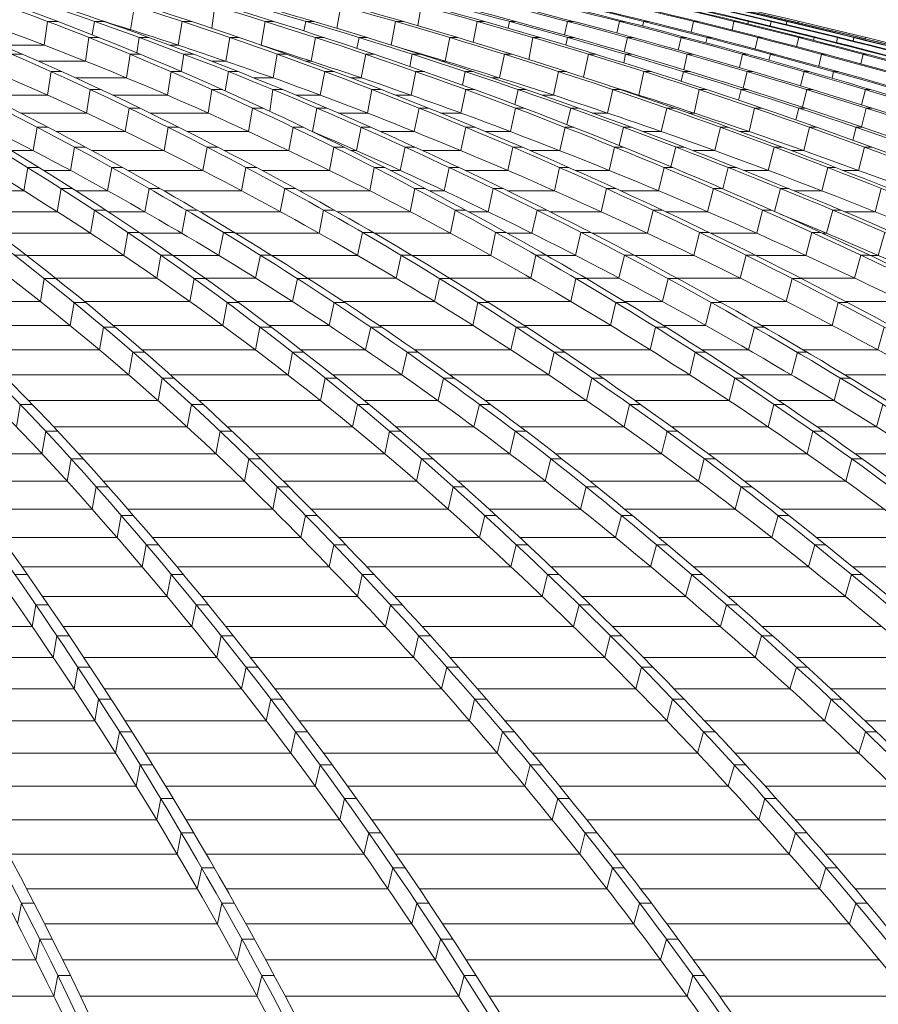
# Model space of a CAD drawing. Header units: millimetres. Extents: x 614675 to 1010864, y -150593 to -87691.
# Tile 92 of 194: x 827215 to 830073, y -103040 to -99763. Entities that reach past the tile are written whole.
import ezdxf

# ---------------------------------------------------------------- set-up
doc = ezdxf.new("R2010")
doc.units = ezdxf.units.MM
doc.header["$LTSCALE"] = 0.05
doc.layers.get('0').update_dxf_attribs({"lineweight": 0})
doc.layers.add('GLASS 2', color=8, linetype='Continuous', lineweight=0)

# ---------------------------------------------------------------- blocks, each defined once
blk = doc.blocks.new('A$C48F46CC2')
at = {"layer": 'GLASS 2', "elevation": -4196.2}
for points in [[(5804.3, -1055.3, -0.092351), (7013.9, -1837.6, -0.056294), (8084.7, -3098.4, -0.03774), (9086, -4847.9, -0.026997), (9999.2, -7053.3, -0.020557), (10802.3, -9662)], [(5846.1, -1055.3, -0.092351), (7055.8, -1837.6, -0.056293), (8126.5, -3098.4, -0.03774), (9127.9, -4847.9, -0.026996), (10041, -7053.3, -0.020557), (10844.2, -9662)], [(6178.9, -1055.3, -0.088749), (7502.6, -1837.6, -0.056899), (8673.8, -3098.4, -0.038599), (9770.9, -4847.9, -0.027962), (10767.6, -7053.3, -0.022107), (11646, -9662)], [(6230, -1055.3, -0.080869), (7802.7, -1837.6, -0.056693), (9194.8, -3098.4, -0.041891), (10496.7, -4847.9, -0.031865), (11683.8, -7053.3, -0.025214), (12728, -9662)], [(6407, -1055.3, -0.074834), (8184.1, -1837.6, -0.055579), (9757.2, -3098.4, -0.04307), (11228.4, -4847.9, -0.033892), (12569.9, -7053.3, -0.027439), (13749.9, -9662)], [(6446.2, -1055.3, -0.074832), (8223.3, -1837.6, -0.055576), (9796.4, -3098.4, -0.043071), (11267.6, -4847.9, -0.033892), (12609.1, -7053.3, -0.027439), (13789.1, -9662)], [(6618, -1055.3, -0.069507), (8593.7, -1837.6, -0.05401), (10342.5, -3098.4, -0.043608), (11978, -4847.9, -0.035415), (13469.4, -7053.3, -0.029326), (14781.2, -9662)], [(6666.2, -1055.3, -0.064033), (8871, -1837.6, -0.051922), (10822, -3098.4, -0.042903), (12648.9, -4847.9, -0.0359), (14309.5, -7053.3, -0.031172), (15772.5, -9662)], [(6963.8, -1055.3, -0.061935), (9264.7, -1837.6, -0.050937), (11301.4, -3098.4, -0.043536), (13206.1, -4847.9, -0.037089), (14942.9, -7053.3, -0.031857), (16470.7, -9662)], [(6999.4, -1055.3, -0.061936), (9300.3, -1837.6, -0.050937), (11337, -3098.4, -0.043534), (13241.7, -4847.9, -0.037088), (14978.5, -7053.3, -0.031856), (16506.3, -9662)], [(7276.9, -1055.3, -0.059928), (9675.1, -1837.6, -0.050008), (11797.3, -3098.4, -0.042466), (13785, -4847.9, -0.036488), (15590.8, -7053.3, -0.03248), (17182.2, -9662)], [(7318.6, -1055.3, -0.056039), (9922.1, -1837.6, -0.047917), (12226.6, -3098.4, -0.042752), (14381.7, -4847.9, -0.037893), (16346.9, -7053.3, -0.033634), (18075.6, -9662)], [(7461, -1055.3, -0.053231), (10229, -1837.6, -0.046299), (12679.1, -3098.4, -0.042139), (14970.5, -4847.9, -0.038087), (17060, -7053.3, -0.03439), (18897.8, -9662)], [(7492.1, -1055.3, -0.05323), (10260.1, -1837.6, -0.046298), (12710.2, -3098.4, -0.042138), (15001.6, -4847.9, -0.038087), (17091.1, -7053.3, -0.03439), (18928.9, -9662)], [(7626.5, -1055.3, -0.050801), (10549.8, -1837.6, -0.044807), (13137.4, -3098.4, -0.041478), (15557.3, -4847.9, -0.038141), (17764, -7053.3, -0.034979), (19705, -9662)], [(7663.6, -1055.3, -0.048308), (10761.1, -1837.6, -0.043228), (13502, -3098.4, -0.039953), (16068.7, -4847.9, -0.037282), (18401.6, -7053.3, -0.035508), (20457, -9662)], [(7886.4, -1055.3, -0.047374), (11053.3, -1837.6, -0.042567), (13856.6, -3098.4, -0.040333), (16478.1, -4847.9, -0.038015), (18868.7, -7053.3, -0.035685), (20971.5, -9662)], [(7912.3, -1055.3, -0.047374), (11079.2, -1837.6, -0.042567), (13882.4, -3098.4, -0.040333), (16504, -4847.9, -0.038015), (18894.6, -7053.3, -0.035685), (20997.4, -9662)], [(8107.3, -1055.3, -0.046454), (11345.4, -1837.6, -0.041974), (14210.6, -3098.4, -0.039159), (16894.4, -4847.9, -0.037023), (19332.5, -7053.3, -0.035844), (21481.2, -9662)], [(8135.6, -1055.3, -0.044718), (11514.9, -1837.6, -0.040724), (14506.2, -3098.4, -0.039269), (17303.7, -4847.9, -0.037737), (19854.6, -7053.3, -0.036105), (22098.5, -9662)], [(8229.5, -1055.3, -0.043466), (11717.3, -1837.6, -0.039825), (14804.7, -3098.4, -0.038714), (17691.9, -4847.9, -0.037547), (20324.8, -7053.3, -0.036258), (22640.7, -9662)], [(8249.4, -1055.3, -0.043466), (11737.3, -1837.6, -0.039825), (14824.6, -3098.4, -0.038714), (17711.9, -4847.9, -0.037547), (20344.8, -7053.3, -0.036258), (22660.7, -9662)], [(8333.2, -1055.3, -0.042403), (11918, -1837.6, -0.039047), (15091, -3098.4, -0.038215), (18058.5, -4847.9, -0.037353), (20764.5, -7053.3, -0.036362), (23144.6, -9662)], [(8355.6, -1055.3, -0.041334), (12042.6, -1837.6, -0.038282), (15305.2, -3098.4, -0.037017), (18360.3, -4847.9, -0.036368), (21137.2, -7053.3, -0.036444), (23583.8, -9662)], [(8481.8, -1055.3, -0.040969), (12204.7, -1837.6, -0.037974), (15500.1, -3098.4, -0.037501), (18581.9, -4847.9, -0.037043), (21392.3, -7053.3, -0.036462), (23864.2, -9662)], [(8495.4, -1055.3, -0.040969), (12218.3, -1837.6, -0.037974), (15513.7, -3098.4, -0.037501), (18595.5, -4847.9, -0.037043), (21405.9, -7053.3, -0.036462), (23877.8, -9662)], [(8588.9, -1055.3, -0.040592), (12349.8, -1837.6, -0.037721), (15677.7, -3098.4, -0.038047), (18784.4, -4847.9, -0.037763), (21626.6, -7053.3, -0.036483), (24122.2, -9662)], [(8600.9, -1055.3, -0.039972), (12425.3, -1837.6, -0.018833), (14141.7, -2405.1, -0.018369), (15810.7, -3098.4, -0.018694), (17423.7, -3913.4, -0.018271), (18976.6, -4847.9, -0.018633), (20460.5, -5897.4, -0.01815), (21863.6, -7053.3, -0.018462), (23179, -8309.4, -0.018027), (24403, -9662)], [(8637.1, -1055.3, -0.039575), (12503.4, -1837.6, -0.036909), (15925.7, -3098.4, -0.036762), (19126.3, -4847.9, -0.036687), (22044.9, -7053.3, -0.03651), (24612, -9662)], [(8644, -1055.3, -0.039575), (12510.3, -1837.6, -0.036909), (15932.6, -3098.4, -0.036762), (19133.2, -4847.9, -0.036687), (22051.7, -7053.3, -0.01823), (23381.6, -8309.4, -0.018268), (24618.9, -9662)], [(8669, -1055.3, -0.039305), (12564.2, -1837.6, -0.0367), (16012.2, -3098.4, -0.036614), (19236.7, -4847.9, -0.036612), (22177.1, -7053.3, -0.036513), (24763.4, -9662)], [(8674.4, -1055.3, -0.039118), (12590, -1837.6, -0.036586), (16054.8, -3098.4, -0.039025), (19276.8, -4847.9, -0.039239), (22248.5, -7053.3, -0.036518), (24846.7, -9662)], [(24865.7, -9662, 0.18771), (8691.6, -1055.3)], [(5804.3, -1138.7, -0.093111), (7006.9, -1915.5, -0.056297), (8074.2, -3172.3, -0.037741), (9072.4, -4916.2, -0.026997), (9982.6, -7114.5, -0.020487), (10783.4, -9714.9)], [(6178.9, -1138.7, -0.089584), (7495.1, -1915.5, -0.056896), (8662.6, -3172.3, -0.03937), (9754.2, -4916.2, -0.028701), (10749.6, -7114.5, -0.010136), (11203.2, -8366.6, -0.008685), (11625.2, -9714.9)], [(6429.9, -1137.9, -0.070662), (7762.4, -1837.6, -0.056693), (9154.5, -3098.4, -0.041891), (10456.4, -4847.9, -0.031865), (11643.5, -7053.3, -0.025214), (12687.8, -9662)], [(6431.1, -1137.9, -0.073823), (7544, -1837.6, -0.056899), (8715.2, -3098.4, -0.038712), (9812.1, -4847.9, -0.02807), (10809, -7053.3, -0.022107), (11687.4, -9662)], [(6972.3, -1137.9, -0.055235), (8834.6, -1837.6, -0.051921), (10785.6, -3098.4, -0.043033), (12612.1, -4847.9, -0.036034), (14273.2, -7053.3, -0.031172), (15736.2, -9662)], [(6972.6, -1137.9, -0.057888), (8631.7, -1837.6, -0.05401), (10380.5, -3098.4, -0.043608), (12016, -4847.9, -0.035414), (13507.4, -7053.3, -0.029326), (14819.2, -9662)], [(7694.4, -1137.9, -0.047911), (9889.2, -1837.6, -0.047918), (12193.7, -3098.4, -0.042752), (14348.8, -4847.9, -0.037893), (16314.1, -7053.3, -0.033634), (18042.7, -9662)], [(7695.1, -1137.9, -0.050186), (9709.9, -1837.6, -0.050008), (11832.1, -3098.4, -0.042596), (13819.3, -4847.9, -0.036624), (15625.6, -7053.3, -0.03248), (17217, -9662)], [(8124.5, -1137.9, -0.042487), (10579.1, -1837.6, -0.044807), (13166.7, -3098.4, -0.041477), (15586.6, -4847.9, -0.038141), (17793.3, -7053.3, -0.034979), (19734.3, -9662)], [(8124.6, -1137.9, -0.0412), (10734.2, -1837.6, -0.043228), (13475.1, -3098.4, -0.040078), (16041.1, -4847.9, -0.037418), (18374.7, -7053.3, -0.035508), (20430.1, -9662)], [(8648.8, -1137.9, -0.037923), (11492.7, -1837.6, -0.040724), (14484, -3098.4, -0.039269), (17281.5, -4847.9, -0.037737), (19832.4, -7053.3, -0.036105), (22076.3, -9662)], [(8649.5, -1137.9, -0.039031), (11370.1, -1837.6, -0.041973), (14235.4, -3098.4, -0.039281), (16918.5, -4847.9, -0.037158), (19357.3, -7053.3, -0.035844), (21505.9, -9662)], [(8924.9, -1137.9, -0.035573), (11935.6, -1837.6, -0.039047), (15108.7, -3098.4, -0.038215), (18076.1, -4847.9, -0.037353), (20782.1, -7053.3, -0.036362), (23162.3, -9662)], [(8925.2, -1137.9, -0.035058), (12027.8, -1837.6, -0.038282), (15290.3, -3098.4, -0.037134), (18344.6, -4847.9, -0.036499), (21122.4, -7053.3, -0.036444), (23568.9, -9662)], [(9200.5, -1137.9, -0.033744), (12416, -1837.6, -0.037215), (15801.3, -3098.4, -0.036977), (18967.2, -4847.9, -0.018395), (20451.1, -5897.4, -0.036624), (23169.6, -8309.4, -0.018179), (24393.6, -9662)], [(9201.1, -1137.9, -0.034203), (12362.1, -1837.6, -0.037721), (15690, -3098.4, -0.038047), (18796.7, -4847.9, -0.037763), (21638.9, -7053.3, -0.036483), (24134.5, -9662)], [(9239.8, -1129.8, -0.033617), (12588.7, -1837.6, -0.036586), (16053.5, -3098.4, -0.039142), (19274.6, -4847.9, -0.039364), (22247.1, -7053.3, -0.036518), (24845.4, -9662)], [(9239.8, -1129.8, -0.033628), (12568.6, -1837.6, -0.0367), (16016.5, -3098.4, -0.036614), (19241, -4847.9, -0.036612), (22181.4, -7053.3, -0.036513), (24767.8, -9662)], [(7254.6, -1203.2, -0.054713), (9251.3, -1915.5, -0.05094), (11281.5, -3172.3, -0.043536), (13180.1, -4916.2, -0.037089), (14911.5, -7114.5, -0.031745), (16434.6, -9714.9)], [(6706.9, -1227.6, -0.063226), (8173.8, -1915.5, -0.055579), (9741.9, -3172.3, -0.04307), (11208.3, -4916.2, -0.033892), (12545.5, -7114.5, -0.0273), (13722, -9714.9)], [(7118.1, -1277.7, -0.052863), (8582.2, -1915.5, -0.05401), (10325.5, -3172.3, -0.043608), (11955.7, -4916.2, -0.035415), (13442.3, -7114.5, -0.029237), (14750.2, -9714.9)], [(7785.7, -1252.1, -0.0479), (9661.6, -1915.5, -0.050007), (11776.9, -3172.3, -0.043358), (13754.7, -4916.2, -0.037419), (15558.2, -7114.5, -0.032414), (17144.6, -9714.9)], [(7168.5, -1548.8, -0.032766), (7753.4, -1915.5, -0.05669), (9141, -3172.3, -0.04189), (10438.6, -4916.2, -0.031864), (11622, -7114.5, -0.025084), (12663.1, -9714.9)], [(9176.3, -1547.5, -0.020585), (10213, -1915.5, -0.046298), (12655.2, -3172.3, -0.042138), (14939.2, -4916.2, -0.038087), (17022, -7114.5, -0.034244), (18854.4, -9714.9)], [(9699.8, -1626.9, -0.014968), (10532.9, -1915.5, -0.044807), (13112.1, -3172.3, -0.041477), (15524.3, -4916.2, -0.038788), (17723.9, -7114.5, -0.034841), (19659.1, -9714.9)], [(10152.3, -1632.8, -0.013612), (11034.9, -1915.5, -0.042568), (13829.2, -3172.3, -0.040333), (16442.4, -4916.2, -0.038016), (18825.4, -7114.5, -0.035579), (20921.8, -9714.9)], [(8441.4, -1733.5, -0.011823), (8821.6, -1915.5, -0.051924), (10766.3, -3172.3, -0.043673), (12584.7, -4916.2, -0.036691), (14242.8, -7114.5, -0.014988), (14998.2, -8366.6, -0.013115), (15701.6, -9714.9)], [(10861.8, -1763.1, -0.006913), (11327.2, -1915.5, -0.041972), (14183.1, -3172.3, -0.040001), (16853.6, -4916.2, -0.037946), (19288.5, -7114.5, -0.035806), (21430.4, -9714.9)], [(9871.6, -1914.4, -0.000061), (9874.3, -1915.5, -0.047917), (12171.3, -3172.3, -0.042751), (14319.5, -4916.2, -0.037892), (16278.4, -7114.5, -0.033527), (18001.9, -9714.9)], [(11429.1, -2189.5, -0.03225), (13448, -3172.3, -0.04069), (16002.7, -4916.2, -0.038083), (18332, -7114.5, -0.035317), (20381.5, -9714.9)]]:
    blk.add_lwpolyline(points, format="xyb", dxfattribs=at)
for points in [[(9281.4, -1497.5), (9268.8, -1576.5)], [(9548.9, -1497.5), (9538.9, -1571.6)], [(9968.8, -1497.5), (9955.3, -1572.1)], [(10236.4, -1497.5), (10224.7, -1563.1)], [(8992.5, -1549.1), (8981.7, -1627.9)], [(8992.5, -1549.1), (9026.9, -1549.1)], [(9148.3, -1549.1), (9141.5, -1593.6)], [(9148.3, -1549.1), (9180.7, -1549.1)], [(9440.5, -1549.1), (9427.4, -1627.9)], [(9440.5, -1549.1), (9471.6, -1549.1)], [(9703.1, -1627.9), (9716.8, -1549.1)], [(9716.8, -1549.1), (9745.7, -1549.1)], [(9851.8, -1549.1), (9845.8, -1580.8)], [(9851.8, -1549.1), (9878.3, -1549.1)], [(10150.6, -1549.1), (10135.7, -1627.6)], [(10150.6, -1549.1), (10176.4, -1549.1)], [(10422.3, -1549.1), (10409.5, -1618.3)], [(10422.3, -1549.1), (10446.9, -1549.1)], [(10529.5, -1549.1), (10525.1, -1571.4)], [(10529.5, -1549.1), (10551.4, -1549.1)], [(10722.7, -1549.1), (10712.9, -1593.7)], [(10722.7, -1549.1), (10742.7, -1549.1)], [(10895.7, -1549.1), (10887.4, -1587.7)], [(10895.7, -1549.1), (10913.1, -1549.1)], [(10976.6, -1549.1), (10973.1, -1564.5)], [(10976.6, -1549.1), (10991.1, -1549.1)], [(11142.8, -1549.1), (11134.7, -1585.3)], [(11142.8, -1549.1), (11156.4, -1549.1)], [(11277.1, -1549.1), (11271, -1577.6)], [(11277.1, -1549.1), (11289.4, -1549.1)], [(11325.2, -1549.1), (11323.3, -1557.4)], [(11325.2, -1549.1), (11334.5, -1549.1)], [(11400.5, -1549.1), (11397.1, -1564.2)], [(11400.5, -1549.1), (11407.4, -1549.1)], [(11453.1, -1549.1), (11450.7, -1559.4)], [(11453.1, -1549.1), (11457.4, -1549.1)], [(11471.2, -1552.3), (11472, -1549.1)], [(11472, -1549.1), (11473.1, -1549.1)], [(11489.3, -1552.9), (11490.5, -1547.9)], [(9130, -1602.7), (9118.8, -1681.4)], [(9130, -1602.7), (9164.4, -1602.7)], [(9257.8, -1576.5), (9268.8, -1576.5)], [(9297.5, -1602.7), (9289.5, -1653.4)], [(9297.5, -1602.7), (9329.9, -1602.7)], [(9599.1, -1602.7), (9585.6, -1681.4)], [(9599.1, -1602.7), (9630.2, -1602.7)], [(9870.1, -1681.4), (9884.3, -1602.7)], [(9884.3, -1602.7), (9913.2, -1602.7)], [(10029.3, -1602.7), (10022.2, -1638.8)], [(10029.3, -1602.7), (10055.7, -1602.7)], [(10332, -1602.7), (10316.4, -1681.4)], [(10332, -1602.7), (10357.9, -1602.7)], [(10607.8, -1602.7), (10594.3, -1675.8)], [(10607.8, -1602.7), (10632.4, -1602.7)], [(10723.1, -1602.7), (10717.8, -1628.1)], [(10723.1, -1602.7), (10745, -1602.7)], [(10922.5, -1602.7), (10912.1, -1650.7)], [(10922.5, -1602.7), (10942.5, -1602.7)], [(11101, -1602.7), (11091.8, -1644.2)], [(11101, -1602.7), (11118.4, -1602.7)], [(11187.8, -1602.7), (11183.6, -1620.2)], [(11187.8, -1602.7), (11202.3, -1602.7)], [(11356.1, -1602.7), (11347.2, -1640.7)], [(11356.1, -1602.7), (11369.7, -1602.7)], [(11492.5, -1602.7), (11485.7, -1632.8)], [(11492.5, -1602.7), (11504.8, -1602.7)], [(11544.2, -1602.7), (11542, -1612.2)], [(11544.2, -1602.7), (11553.5, -1602.7)], [(11622, -1602.7), (11618.2, -1618.9)], [(11622, -1602.7), (11628.8, -1602.7)], [(11676.2, -1602.7), (11673.5, -1613.8)], [(11676.2, -1602.7), (11680.5, -1602.7)], [(11695.3, -1606.3), (11696.2, -1602.7)], [(11696.2, -1602.7), (11697.3, -1602.7)], [(11713.5, -1606.6), (11714.7, -1601.6)], [(8837.8, -1627.9), (8981.7, -1627.9)], [(9398.1, -1627.9), (9427.4, -1627.9)], [(9702.7, -1627.9), (9703.1, -1627.9)], [(8873.4, -1658.4), (8909, -1658.4)], [(9267.1, -1658.4), (9255.4, -1736.9)], [(9267.1, -1658.4), (9301.5, -1658.4)], [(9446.3, -1658.4), (9436.8, -1715.5)], [(9446.3, -1658.4), (9478.7, -1658.4)], [(9757.3, -1658.4), (9743.3, -1736.9)], [(9757.3, -1658.4), (9788.4, -1658.4)], [(10036.6, -1736.9), (10051.4, -1658.4)], [(10051.4, -1658.4), (10080.3, -1658.4)], [(10206.3, -1658.4), (10198, -1698.9)], [(10206.3, -1658.4), (10232.8, -1658.4)], [(10513, -1658.4), (10496.9, -1736.9)], [(10513, -1658.4), (10538.9, -1658.4)], [(10792.9, -1658.4), (10776.5, -1734.7)], [(10792.9, -1658.4), (10817.5, -1658.4)], [(10916.2, -1658.4), (10910.1, -1687)], [(10916.2, -1658.4), (10938.2, -1658.4)], [(11121.9, -1658.4), (11110.3, -1709.8)], [(11121.9, -1658.4), (11141.9, -1658.4)], [(11305.9, -1658.4), (11295.6, -1702.8)], [(11305.9, -1658.4), (11323.4, -1658.4)], [(11398.5, -1658.4), (11393.7, -1678)], [(11398.5, -1658.4), (11413, -1658.4)], [(11568.9, -1658.4), (11559.2, -1698.2)], [(11568.9, -1658.4), (11582.5, -1658.4)], [(11707.5, -1658.4), (11699.9, -1690)], [(11707.5, -1658.4), (11719.8, -1658.4)], [(8961.9, -1681.4), (9118.8, -1681.4)], [(9538.6, -1681.4), (9585.6, -1681.4)], [(9852.1, -1681.4), (9870.1, -1681.4)], [(10304, -1681.4), (10316.4, -1681.4)], [(9004.4, -1716.1), (8992.2, -1794.4)], [(9004.4, -1716.1), (9040, -1716.1)], [(9086, -1736.9), (9255.4, -1736.9)], [(9403.7, -1716.1), (9391.4, -1794.4)], [(9403.7, -1716.1), (9438.2, -1716.1)], [(9594.5, -1716.1), (9583.4, -1779.9)], [(9594.5, -1716.1), (9627, -1716.1)], [(9679.1, -1736.9), (9743.3, -1736.9)], [(9915.1, -1716.1), (9900.4, -1794.4)], [(9915.1, -1716.1), (9946.2, -1716.1)], [(10001.6, -1736.9), (10036.6, -1736.9)], [(10202.6, -1794.4), (10218.1, -1716.1)], [(10218.1, -1716.1), (10247, -1716.1)], [(10382.8, -1716.1), (10373.1, -1761.2)], [(10382.8, -1716.1), (10409.4, -1716.1)], [(10471.5, -1736.9), (10496.9, -1736.9)], [(10693.6, -1716.1), (10676.7, -1794.4)], [(10693.6, -1716.1), (10719.5, -1716.1)], [(10977.5, -1716.1), (10961, -1794.4)], [(10977.5, -1716.1), (11002.2, -1716.1)], [(11108.9, -1716.1), (11101.7, -1748.1)], [(11108.9, -1716.1), (11130.9, -1716.1)], [(11320.9, -1716.1), (11307.9, -1771)], [(11320.9, -1716.1), (11340.8, -1716.1)], [(11510.4, -1716.1), (11498.9, -1763.5)], [(11510.4, -1716.1), (11527.9, -1716.1)], [(11608.8, -1716.1), (11603.5, -1738)], [(11608.8, -1716.1), (11623.4, -1716.1)], [(8784.6, -1794.4), (8992.2, -1794.4)], [(9134.9, -1775.8), (9122.1, -1854)], [(9134.9, -1775.8), (9170.5, -1775.8)], [(9210, -1794.4), (9391.4, -1794.4)], [(9539.7, -1775.8), (9526.8, -1854)], [(9539.7, -1775.8), (9574.3, -1775.8)], [(9742.2, -1775.8), (9732.2, -1848)], [(9742.2, -1775.8), (9774.8, -1775.8)], [(9819.7, -1794.4), (9900.4, -1794.4)], [(10072.3, -1775.8), (10057, -1854)], [(10072.3, -1775.8), (10103.4, -1775.8)], [(10151.1, -1794.4), (10202.6, -1794.4)], [(10368, -1854), (10384.2, -1775.8)], [(10384.2, -1775.8), (10413.3, -1775.8)], [(10558.8, -1775.8), (10547.6, -1825.7)], [(10558.8, -1775.8), (10585.5, -1775.8)], [(10639, -1794.4), (10676.7, -1794.4)], [(10873.7, -1775.8), (10856.1, -1854)], [(10873.7, -1775.8), (10899.6, -1775.8)], [(10954.3, -1794.4), (10961, -1794.4)], [(11161.7, -1775.8), (11144.4, -1854)], [(11161.7, -1775.8), (11186.4, -1775.8)], [(11301.1, -1775.8), (11292.7, -1811.3)], [(11301.1, -1775.8), (11323.2, -1775.8)], [(11519.3, -1775.8), (11504.9, -1834.3)], [(11519.3, -1775.8), (11539.3, -1775.8)], [(11714.4, -1775.8), (11701.6, -1826.3)], [(11714.4, -1775.8), (11732, -1775.8)], [(8903.1, -1854), (9122.1, -1854)], [(9264.7, -1837.6), (9251.3, -1915.5)], [(9264.7, -1837.6), (9300.3, -1837.6)], [(9264.7, -1837.6), (9300.3, -1837.6)], [(9333.8, -1854), (9526.8, -1854)], [(9675.1, -1837.6), (9661.6, -1915.5)], [(9675.1, -1837.6), (9709.9, -1837.6)], [(9675.1, -1837.6), (9709.9, -1837.6)], [(9889.2, -1837.6), (9874.3, -1915.5)], [(9889.2, -1837.6), (9922.1, -1837.6)], [(9889.2, -1837.6), (9922.1, -1837.6)], [(9960.1, -1854), (10057, -1854)], [(10229, -1837.6), (10213, -1915.5)], [(10229, -1837.6), (10260.1, -1837.6)], [(10229, -1837.6), (10260.1, -1837.6)], [(10300.6, -1854), (10368, -1854)], [(10549.8, -1837.6), (10532.9, -1915.5)], [(10549.8, -1837.6), (10579.1, -1837.6)], [(10734.2, -1837.6), (10721.3, -1892.5)], [(10734.2, -1837.6), (10761.1, -1837.6)], [(10806.5, -1854), (10856.1, -1854)], [(11053.3, -1837.6), (11034.9, -1915.5)], [(11053.3, -1837.6), (11079.2, -1837.6)], [(11125.6, -1854), (11144.4, -1854)], [(11345.4, -1837.6), (11327.2, -1915.5)], [(11345.4, -1837.6), (11370.1, -1837.6)], [(11492.7, -1837.6), (11483, -1876.6)], [(11492.7, -1837.6), (11514.9, -1837.6)], [(11717.3, -1837.6), (11701.2, -1899.8)], [(11717.3, -1837.6), (11737.3, -1837.6)], [(8958.5, -1901.5), (8945.1, -1979.2)], [(8958.5, -1901.5), (8994.9, -1901.5)], [(9021.6, -1915.5), (9251.3, -1915.5)], [(9394.1, -1901.5), (9380.3, -1979.2)], [(9394.1, -1901.5), (9429.7, -1901.5)], [(9457.6, -1915.5), (9661.6, -1915.5)], [(9810.1, -1901.5), (9796.1, -1979.2)], [(9810.1, -1901.5), (9844.9, -1901.5)], [(9874, -1915.5), (9874.3, -1915.5)], [(10020.5, -1979.2), (10035.9, -1901.5)], [(10035.9, -1901.5), (10068.8, -1901.5)], [(10100.5, -1915.5), (10213, -1915.5)], [(10385.2, -1901.5), (10368.6, -1979.2)], [(10385.2, -1901.5), (10416.3, -1901.5)], [(10449.9, -1915.5), (10532.9, -1915.5)], [(10697.4, -1979.2), (10714.9, -1901.5)], [(10714.9, -1901.5), (10744.1, -1901.5)], [(10909.2, -1901.5), (10894.6, -1961.6)], [(10909.2, -1901.5), (10936.1, -1901.5)], [(10973.9, -1915.5), (11034.9, -1915.5)], [(11232.3, -1901.5), (11213.3, -1979.2)], [(11232.3, -1901.5), (11258.2, -1901.5)], [(11296.8, -1915.5), (11327.2, -1915.5)], [(11528.4, -1901.5), (11509.6, -1979.2)], [(11528.4, -1901.5), (11553.2, -1901.5)], [(11683.9, -1901.5), (11672.8, -1944.4)], [(11683.9, -1901.5), (11706.1, -1901.5)], [(8873, -1979.2), (8945.1, -1979.2)], [(9082.5, -1967.4), (9068.6, -2044.9)], [(9082.5, -1967.4), (9118.8, -1967.4)], [(9140.7, -1979.2), (9380.3, -1979.2)], [(9523.6, -1967.4), (9509.4, -2044.9)], [(9523.6, -1967.4), (9559.2, -1967.4)], [(9582, -1979.2), (9796.1, -1979.2)], [(9945.1, -1967.4), (9930.7, -2044.9)], [(9945.1, -1967.4), (9979.8, -1967.4)], [(10003.6, -1979.2), (10020.5, -1979.2)], [(10166.7, -2044.9), (10182.6, -1967.4)], [(10182.6, -1967.4), (10215.5, -1967.4)], [(10241.3, -1979.2), (10368.6, -1979.2)], [(10541.2, -1967.4), (10524.1, -2044.9)], [(10541.2, -1967.4), (10572.3, -1967.4)], [(10599.8, -1979.2), (10697.4, -1979.2)], [(10861.7, -2044.9), (10879.7, -1967.4)], [(10879.7, -1967.4), (10909, -1967.4)], [(11083.9, -1967.4), (11067.5, -2032.8)], [(11083.9, -1967.4), (11110.9, -1967.4)], [(11141.6, -1979.2), (11213.3, -1979.2)], [(11411, -1967.4), (11391.5, -2044.9)], [(11411, -1967.4), (11436.9, -1967.4)], [(11468.3, -1979.2), (11509.6, -1979.2)], [(11711.1, -1967.4), (11691.7, -2044.9)], [(11711.1, -1967.4), (11735.9, -1967.4)], [(8926.5, -2035.3), (8914, -2112.6)], [(8926.5, -2035.3), (8964.5, -2035.3)], [(8979.9, -2044.9), (9068.6, -2044.9)], [(9206.5, -2035.3), (9192.2, -2112.6)], [(9206.5, -2035.3), (9242.8, -2035.3)], [(9260, -2044.9), (9509.4, -2044.9)], [(9653, -2035.3), (9638.4, -2112.6)], [(9653, -2035.3), (9688.6, -2035.3)], [(9706.6, -2044.9), (9930.7, -2044.9)], [(10080, -2035.3), (10065.2, -2112.6)], [(10080, -2035.3), (10114.8, -2035.3)], [(10133.5, -2044.9), (10166.7, -2044.9)], [(10312.8, -2112.6), (10329.1, -2035.3)], [(10329.1, -2035.3), (10362, -2035.3)], [(10382.3, -2044.9), (10524.1, -2044.9)], [(10697, -2035.3), (10679.5, -2112.6)], [(10697, -2035.3), (10728.1, -2035.3)], [(10749.7, -2044.9), (10861.7, -2044.9)], [(11025.8, -2112.6), (11044.3, -2035.3)], [(11044.3, -2035.3), (11073.6, -2035.3)], [(11258.3, -2035.3), (11240.6, -2106.4)], [(11258.3, -2035.3), (11285.3, -2035.3)], [(11309.5, -2044.9), (11391.5, -2044.9)], [(11589.4, -2035.3), (11569.3, -2112.6)], [(11589.4, -2035.3), (11615.3, -2035.3)], [(11640, -2044.9), (11691.7, -2044.9)], [(8632.6, -2112.6), (8914, -2112.6)], [(9037.6, -2105.3), (9024.7, -2182.4)], [(9037.6, -2105.3), (9075.6, -2105.3)], [(9087.1, -2112.6), (9192.2, -2112.6)], [(9315.8, -2182.4), (9330.4, -2105.3)], [(9330.4, -2105.3), (9366.8, -2105.3)], [(9379.6, -2112.6), (9638.4, -2112.6)], [(9782.4, -2105.3), (9767.3, -2182.4)], [(9782.4, -2105.3), (9818, -2105.3)], [(9831.3, -2112.6), (10065.2, -2112.6)], [(10214.8, -2105.3), (10199.5, -2182.4)], [(10214.8, -2105.3), (10249.5, -2105.3)], [(10263.5, -2112.6), (10312.8, -2112.6)], [(10458.7, -2182.4), (10475.5, -2105.3)], [(10475.5, -2105.3), (10508.4, -2105.3)], [(10523.5, -2112.6), (10679.5, -2112.6)], [(10834.6, -2182.4), (10852.6, -2105.3)], [(10852.6, -2105.3), (10883.7, -2105.3)], [(10899.8, -2112.6), (11025.8, -2112.6)], [(11189.6, -2182.4), (11208.6, -2105.3)], [(11208.6, -2105.3), (11237.9, -2105.3)], [(11411.9, -2181.8), (11432.4, -2105.3)], [(11432.4, -2105.3), (11459.3, -2105.3)], [(11477.3, -2112.6), (11569.3, -2112.6)], [(11767.4, -2105.3), (11746.7, -2182.4)], [(8729.2, -2182.4), (9024.7, -2182.4)], [(9148.6, -2177.3), (9135.4, -2254.1)], [(9148.6, -2177.3), (9186.6, -2177.3)], [(9194.4, -2182.4), (9315.8, -2182.4)], [(9439.1, -2254.1), (9454.2, -2177.3)], [(9454.2, -2177.3), (9490.5, -2177.3)], [(9499.2, -2182.4), (9767.3, -2182.4)], [(9911.5, -2177.3), (9896.1, -2254.1)], [(9911.5, -2177.3), (9947.1, -2177.3)], [(9956.2, -2182.4), (10199.5, -2182.4)], [(10349.3, -2177.3), (10333.6, -2254.1)], [(10349.3, -2177.3), (10384.1, -2177.3)], [(10393.6, -2182.4), (10458.7, -2182.4)], [(10604.3, -2254.1), (10621.6, -2177.3)], [(10621.6, -2177.3), (10654.4, -2177.3)], [(10664.7, -2182.4), (10834.6, -2182.4)], [(11007.9, -2177.3), (10989.3, -2254.1)], [(11007.9, -2177.3), (11039, -2177.3)], [(11049.9, -2182.4), (11189.6, -2182.4)], [(11353, -2254.1), (11372.6, -2177.3)], [(11372.6, -2177.3), (11401.8, -2177.3)], [(11584.9, -2254.1), (11606, -2177.3)], [(11606, -2177.3), (11633, -2177.3)], [(11645.1, -2182.4), (11746.7, -2182.4)], [(8825.8, -2254.1), (9135.4, -2254.1)], [(9259.5, -2251.2), (9245.9, -2327.8)], [(9259.5, -2251.2), (9297.5, -2251.2)], [(9301.7, -2254.1), (9439.1, -2254.1)], [(9562.3, -2327.8), (9577.7, -2251.2)], [(9577.7, -2251.2), (9614.1, -2251.2)], [(9618.8, -2254.1), (9896.1, -2254.1)], [(10040.5, -2251.2), (10024.6, -2327.8)], [(10040.5, -2251.2), (10076.1, -2251.2)], [(10081, -2254.1), (10333.6, -2254.1)], [(10483.6, -2251.2), (10467.5, -2327.8)], [(10483.6, -2251.2), (10518.4, -2251.2)], [(10523.6, -2254.1), (10604.3, -2254.1)], [(10749.6, -2327.8), (10767.3, -2251.2)], [(10767.3, -2251.2), (10800.2, -2251.2)], [(10805.8, -2254.1), (10989.3, -2254.1)], [(11162.8, -2251.2), (11143.7, -2327.8)], [(11162.8, -2251.2), (11193.9, -2251.2)], [(11199.8, -2254.1), (11353, -2254.1)], [(11516, -2327.8), (11536.1, -2251.2)], [(11536.1, -2251.2), (11565.4, -2251.2)], [(11571.7, -2254.1), (11584.9, -2254.1)], [(11757.5, -2327.8), (11779.2, -2251.2)], [(8882.4, -2327.2), (8921.6, -2327.2)], [(8922.4, -2327.8), (9245.9, -2327.8)], [(9370.1, -2327.2), (9356.1, -2403.5)], [(9370.1, -2327.2), (9408.1, -2327.2)], [(9409, -2327.8), (9562.3, -2327.8)], [(9685.2, -2403.5), (9701, -2327.2)], [(9701, -2327.2), (9737.3, -2327.2)], [(9738.4, -2327.8), (10024.6, -2327.8)], [(10169.1, -2327.2), (10152.8, -2403.5)], [(10168.9, -2327.8), (10170.2, -2327.8)], [(10169.1, -2327.2), (10204.7, -2327.2)], [(10205.8, -2327.8), (10467.5, -2327.8)], [(10617.6, -2327.2), (10601, -2403.5)], [(10617.4, -2327.8), (10618.7, -2327.8)], [(10617.6, -2327.2), (10652.4, -2327.2)], [(10653.5, -2327.8), (10749.6, -2327.8)], [(10894.4, -2403.5), (10912.7, -2327.2)], [(10912.7, -2327.2), (10945.5, -2327.2)], [(10946.8, -2327.8), (11143.7, -2327.8)], [(11297.7, -2403.5), (11317.3, -2327.2)], [(11317.3, -2327.2), (11348.4, -2327.2)], [(11349.7, -2327.8), (11516, -2327.8)], [(11678.5, -2403.5), (11699.2, -2327.2)], [(11699.2, -2327.2), (11728.4, -2327.2)], [(11729.8, -2327.8), (11757.5, -2327.8)], [(8981.7, -2405.1), (8968.8, -2481.2)], [(8981.7, -2405.1), (9020.9, -2405.1)], [(9018.9, -2403.5), (9356.1, -2403.5)], [(9480.4, -2405.1), (9466.1, -2481.2)], [(9480.4, -2405.1), (9518.4, -2405.1)], [(9516.1, -2403.5), (9685.2, -2403.5)], [(9823.9, -2405.1), (9807.7, -2481.2)], [(9823.9, -2405.1), (9860.2, -2405.1)], [(9857.8, -2403.5), (10152.8, -2403.5)], [(10297.3, -2405.1), (10280.7, -2481.2)], [(10297.3, -2405.1), (10332.9, -2405.1)], [(10330.4, -2403.5), (10601, -2403.5)], [(10751.2, -2405.1), (10734.2, -2481.2)], [(10751.2, -2405.1), (10785.9, -2405.1)], [(10783.3, -2403.5), (10894.4, -2403.5)], [(11057.6, -2405.1), (11038.9, -2481.2)], [(11057.6, -2405.1), (11090.5, -2405.1)], [(11087.6, -2403.5), (11297.7, -2403.5)], [(11471.2, -2405.1), (11451.2, -2481.2)], [(11471.2, -2405.1), (11502.4, -2405.1)], [(11499.3, -2403.5), (11678.5, -2403.5)], [(8592.1, -2481.2), (8968.8, -2481.2)], [(9080.6, -2484.9), (9067.4, -2560.8)], [(9080.6, -2484.9), (9119.8, -2484.9)], [(9115.2, -2481.2), (9466.1, -2481.2)], [(9590.1, -2484.9), (9575.5, -2560.8)], [(9590.1, -2484.9), (9628.1, -2484.9)], [(9623.1, -2481.2), (9807.7, -2481.2)], [(9929.6, -2560.8), (9946.2, -2484.9)], [(9946.2, -2484.9), (9982.5, -2484.9)], [(9976.9, -2481.2), (10280.7, -2481.2)], [(10424.9, -2484.9), (10407.9, -2560.8)], [(10424.9, -2484.9), (10460.5, -2484.9)], [(10454.7, -2481.2), (10734.2, -2481.2)], [(10884.1, -2484.9), (10866.6, -2560.8)], [(10884.1, -2484.9), (10918.9, -2484.9)], [(10912.8, -2481.2), (11038.9, -2481.2)], [(11182.6, -2560.8), (11201.8, -2484.9)], [(11201.8, -2484.9), (11234.7, -2484.9)], [(11228.1, -2481.2), (11451.2, -2481.2)], [(11604, -2560.8), (11624.5, -2484.9)], [(11624.5, -2484.9), (11655.6, -2484.9)], [(11648.6, -2481.2), (11840.6, -2481.2)], [(8677.1, -2560.8), (9067.4, -2560.8)], [(9179, -2566.7), (9165.5, -2642.3)], [(9179, -2566.7), (9218.2, -2566.7)], [(9211.2, -2560.8), (9575.5, -2560.8)], [(9699.4, -2566.7), (9684.4, -2642.3)], [(9699.4, -2566.7), (9737.4, -2566.7)], [(9729.6, -2560.8), (9929.6, -2560.8)], [(10051, -2642.3), (10068, -2566.7)], [(10068, -2566.7), (10104.3, -2566.7)], [(10095.6, -2560.8), (10407.9, -2560.8)], [(10552, -2566.7), (10534.6, -2642.3)], [(10552, -2566.7), (10587.6, -2566.7)], [(10578.6, -2560.8), (10866.6, -2560.8)], [(11016.5, -2566.7), (10998.6, -2642.3)], [(11016.5, -2566.7), (11051.2, -2566.7)], [(11041.8, -2560.8), (11182.6, -2560.8)], [(11325.9, -2642.3), (11345.5, -2566.7)], [(11345.5, -2566.7), (11378.4, -2566.7)], [(11368.1, -2560.8), (11604, -2560.8)], [(11756.2, -2642.3), (11777.2, -2566.7)], [(8761.8, -2642.3), (9165.5, -2642.3)], [(9276.9, -2650.5), (9263.1, -2725.8)], [(9276.9, -2650.5), (9316.1, -2650.5)], [(9306.7, -2642.3), (9684.4, -2642.3)], [(9808.2, -2650.5), (9792.9, -2725.8)], [(9808.2, -2650.5), (9846.2, -2650.5)], [(9835.8, -2642.3), (10051, -2642.3)], [(10171.9, -2725.8), (10189.2, -2650.5)], [(10189.2, -2650.5), (10225.6, -2650.5)], [(10213.9, -2642.3), (10534.6, -2642.3)], [(10678.6, -2650.5), (10660.7, -2725.8)], [(10678.6, -2650.5), (10714.2, -2650.5)], [(10702, -2642.3), (10998.6, -2642.3)], [(11148.3, -2650.5), (11130, -2725.8)], [(11148.3, -2650.5), (11183.1, -2650.5)], [(11170.4, -2642.3), (11325.9, -2642.3)], [(11468.5, -2725.8), (11488.6, -2650.5)], [(11488.6, -2650.5), (11521.5, -2650.5)], [(11507.7, -2642.3), (11756.2, -2642.3)], [(8846.1, -2725.8), (9263.1, -2725.8)], [(9374.3, -2736.2), (9360.2, -2811.2)], [(9374.3, -2736.2), (9413.5, -2736.2)], [(9401.9, -2725.8), (9792.9, -2725.8)], [(9916.5, -2736.2), (9900.8, -2811.2)], [(9916.5, -2736.2), (9954.4, -2736.2)], [(9941.5, -2725.8), (10171.9, -2725.8)], [(10292.2, -2811.2), (10309.9, -2736.2)], [(10309.9, -2736.2), (10346.3, -2736.2)], [(10331.8, -2725.8), (10660.7, -2725.8)], [(10804.6, -2736.2), (10786.3, -2811.2)], [(10804.6, -2736.2), (10840.2, -2736.2)], [(10825.1, -2725.8), (11130, -2725.8)], [(11279.5, -2736.2), (11260.8, -2811.2)], [(11279.5, -2736.2), (11314.3, -2736.2)], [(11298.6, -2725.8), (11468.5, -2725.8)], [(11610.5, -2811.2), (11631.1, -2736.2)], [(11631.1, -2736.2), (11663.9, -2736.2)], [(11646.9, -2725.8), (11907.8, -2725.8)], [(8929.9, -2811.2), (9360.2, -2811.2)], [(9496.6, -2811.2), (9900.8, -2811.2)], [(10046.8, -2811.2), (10292.2, -2811.2)], [(10449.2, -2811.2), (10786.3, -2811.2)], [(10947.7, -2811.2), (11260.8, -2811.2)], [(11426.3, -2811.2), (11610.5, -2811.2)], [(8901.7, -2823.8), (8889, -2898.6)], [(8901.7, -2823.8), (8942, -2823.8)], [(9471.1, -2823.8), (9456.7, -2898.6)], [(9471.1, -2823.8), (9510.3, -2823.8)], [(10024.1, -2823.8), (10008, -2898.6)], [(10024.1, -2823.8), (10062, -2823.8)], [(10411.8, -2898.6), (10429.9, -2823.8)], [(10429.9, -2823.8), (10466.3, -2823.8)], [(10929.9, -2823.8), (10911.2, -2898.6)], [(10929.9, -2823.8), (10965.5, -2823.8)], [(11410.1, -2823.8), (11390.9, -2898.6)], [(11410.1, -2823.8), (11444.8, -2823.8)], [(11751.8, -2898.6), (11772.8, -2823.8)], [(8986.7, -2913.4), (8973.7, -2987.9)], [(8986.7, -2913.4), (9027, -2913.4)], [(9013.1, -2898.6), (9456.7, -2898.6)], [(9567.2, -2913.4), (9552.5, -2987.9)], [(9567.2, -2913.4), (9606.4, -2913.4)], [(9590.7, -2898.6), (10008, -2898.6)], [(10131, -2913.4), (10114.6, -2987.9)], [(10131, -2913.4), (10168.9, -2913.4)], [(10151.5, -2898.6), (10411.8, -2898.6)], [(10530.7, -2987.9), (10549.2, -2913.4)], [(10549.2, -2913.4), (10585.6, -2913.4)], [(10566.1, -2898.6), (10911.2, -2898.6)], [(11054.5, -2913.4), (11035.4, -2987.9)], [(11054.5, -2913.4), (11090.1, -2913.4)], [(11069.7, -2898.6), (11390.9, -2898.6)], [(11539.9, -2913.4), (11520.3, -2987.9)], [(11539.9, -2913.4), (11574.7, -2913.4)], [(11553.4, -2898.6), (11751.8, -2898.6)], [(8632.3, -2987.9), (8973.7, -2987.9)], [(9071, -3004.9), (9057.8, -3079.1)], [(9071, -3004.9), (9111.3, -3004.9)], [(9095.8, -2987.9), (9552.5, -2987.9)], [(9662.6, -3004.9), (9647.6, -3079.1)], [(9662.6, -3004.9), (9701.8, -3004.9)], [(9684.3, -2987.9), (10114.6, -2987.9)], [(10237.1, -3004.9), (10220.4, -3079.1)], [(10237.1, -3004.9), (10275.1, -3004.9)], [(10255.6, -2987.9), (10530.7, -2987.9)], [(10648.9, -3079.1), (10667.8, -3004.9)], [(10667.8, -3004.9), (10704.2, -3004.9)], [(10682.3, -2987.9), (11035.4, -2987.9)], [(11178.3, -3004.9), (11158.9, -3079.1)], [(11178.3, -3004.9), (11213.9, -3004.9)], [(11191.1, -2987.9), (11520.3, -2987.9)], [(11669, -3004.9), (11649, -3079.1)], [(11669, -3004.9), (11703.8, -3004.9)], [(11680, -2987.9), (11892.4, -2987.9)], [(8701, -3079.1), (9057.8, -3079.1)], [(9177.8, -3079.1), (9647.6, -3079.1)], [(9777.2, -3079.1), (10220.4, -3079.1)], [(10359, -3079.1), (10648.9, -3079.1)], [(10798, -3079.1), (11158.9, -3079.1)], [(11311.9, -3079.1), (11649, -3079.1)], [(9154.5, -3098.4), (9141, -3172.3)], [(9154.5, -3098.4), (9194.8, -3098.4)], [(9757.2, -3098.4), (9741.9, -3172.3)], [(9757.2, -3098.4), (9796.4, -3098.4)], [(10342.5, -3098.4), (10325.5, -3172.3)], [(10342.5, -3098.4), (10380.5, -3098.4)], [(10785.6, -3098.4), (10766.3, -3172.3)], [(10785.6, -3098.4), (10822, -3098.4)], [(11301.4, -3098.4), (11281.5, -3172.3)], [(11301.4, -3098.4), (11337, -3098.4)], [(8769.6, -3172.3), (9141, -3172.3)], [(9259.6, -3172.3), (9741.9, -3172.3)], [(9869.7, -3172.3), (10325.5, -3172.3)], [(10462.1, -3172.3), (10766.3, -3172.3)], [(10913, -3172.3), (11281.5, -3172.3)], [(11432.2, -3172.3), (11776.9, -3172.3)], [(9237.8, -3193.7), (9224, -3267.2)], [(9237.8, -3193.7), (9278.1, -3193.7)], [(9851.5, -3193.7), (9835.8, -3267.2)], [(9851.5, -3193.7), (9890.7, -3193.7)], [(10447.5, -3193.7), (10430.1, -3267.2)], [(10447.5, -3193.7), (10485.4, -3193.7)], [(10883.2, -3267.2), (10902.7, -3193.7)], [(10902.7, -3193.7), (10939, -3193.7)], [(11423.8, -3193.7), (11403.6, -3267.2)], [(11423.8, -3193.7), (11459.4, -3193.7)], [(8838.2, -3267.2), (9224, -3267.2)], [(9341.4, -3267.2), (9835.8, -3267.2)], [(9962.2, -3267.2), (10430.1, -3267.2)], [(10565, -3267.2), (10883.2, -3267.2)], [(11027.8, -3267.2), (11403.6, -3267.2)], [(11552.2, -3267.2), (11904.1, -3267.2)], [(9321.1, -3290.8), (9307.1, -3364.1)], [(9321.1, -3290.8), (9361.4, -3290.8)], [(9945.7, -3290.8), (9929.8, -3364.1)], [(9945.7, -3290.8), (9984.9, -3290.8)], [(10552.3, -3290.8), (10534.6, -3364.1)], [(10552.3, -3290.8), (10590.3, -3290.8)], [(10999.8, -3364.1), (11019.6, -3290.8)], [(11019.6, -3290.8), (11055.9, -3290.8)], [(11546.1, -3290.8), (11525.4, -3364.1)], [(11546.1, -3290.8), (11581.7, -3290.8)], [(8907, -3364.1), (9307.1, -3364.1)], [(9423.2, -3364.1), (9929.8, -3364.1)], [(10054.7, -3364.1), (10534.6, -3364.1)], [(10667.9, -3364.1), (10999.8, -3364.1)], [(11142.5, -3364.1), (11525.4, -3364.1)], [(11672.1, -3364.1), (12031.1, -3364.1)], [(8883.6, -3389.9), (8925.1, -3389.9)], [(9404.4, -3389.9), (9390.1, -3462.8)], [(9404.4, -3389.9), (9444.7, -3389.9)], [(10039.9, -3389.9), (10023.6, -3462.8)], [(10039.9, -3389.9), (10079.1, -3389.9)], [(10657, -3389.9), (10638.9, -3462.8)], [(10657, -3389.9), (10695, -3389.9)], [(11116.3, -3462.8), (11136.4, -3389.9)], [(11136.4, -3389.9), (11172.7, -3389.9)], [(11668, -3389.9), (11647, -3462.8)], [(11668, -3389.9), (11703.6, -3389.9)], [(8975.7, -3462.8), (9390.1, -3462.8)], [(9505, -3462.8), (10023.6, -3462.8)], [(10147.2, -3462.8), (10638.9, -3462.8)], [(10770.7, -3462.8), (11116.3, -3462.8)], [(11257.1, -3462.8), (11647, -3462.8)], [(8953.6, -3490.8), (8941.6, -3563.5)], [(8953.6, -3490.8), (8995, -3490.8)], [(9487.5, -3490.8), (9472.9, -3563.5)], [(9487.5, -3490.8), (9527.8, -3490.8)], [(10133.8, -3490.8), (10117.2, -3563.5)], [(10133.8, -3490.8), (10173, -3490.8)], [(10761.4, -3490.8), (10743, -3563.5)], [(10761.4, -3490.8), (10799.4, -3490.8)], [(11232.4, -3563.5), (11252.8, -3490.8)], [(11252.8, -3490.8), (11289.1, -3490.8)], [(8427.6, -3563.5), (8941.6, -3563.5)], [(9044.5, -3563.5), (9472.9, -3563.5)], [(9586.6, -3563.5), (10117.2, -3563.5)], [(10239.4, -3563.5), (10743, -3563.5)], [(10873.2, -3563.5), (11232.4, -3563.5)], [(11371.5, -3563.5), (11768.2, -3563.5)], [(9023.4, -3593.7), (9011.3, -3666)], [(9023.4, -3593.7), (9064.9, -3593.7)], [(9570.5, -3593.7), (9555.6, -3666)], [(9570.5, -3593.7), (9610.8, -3593.7)], [(10227.5, -3593.7), (10210.7, -3666)], [(10227.5, -3593.7), (10266.7, -3593.7)], [(10865.6, -3593.7), (10846.9, -3666)], [(10865.6, -3593.7), (10903.6, -3593.7)], [(11348.2, -3666), (11369, -3593.7)], [(11369, -3593.7), (11405.3, -3593.7)], [(8490.4, -3666), (9011.3, -3666)], [(9113.1, -3666), (9555.6, -3666)], [(9668.1, -3666), (10210.7, -3666)], [(10331.5, -3666), (10846.9, -3666)], [(10975.5, -3666), (11348.2, -3666)], [(11485.6, -3666), (11889.1, -3666)], [(9093.1, -3698.4), (9080.7, -3770.3)], [(9093.1, -3698.4), (9134.5, -3698.4)], [(9653.3, -3698.4), (9638.1, -3770.3)], [(9653.3, -3698.4), (9693.6, -3698.4)], [(10321, -3698.4), (10303.8, -3770.3)], [(10321, -3698.4), (10360.2, -3698.4)], [(10969.4, -3698.4), (10950.3, -3770.3)], [(10969.4, -3698.4), (11007.4, -3698.4)], [(11463.5, -3770.3), (11484.8, -3698.4)], [(11484.8, -3698.4), (11521.1, -3698.4)], [(8553, -3770.3), (9080.7, -3770.3)], [(9181.6, -3770.3), (9638.1, -3770.3)], [(9749.4, -3770.3), (10303.8, -3770.3)], [(10423.3, -3770.3), (10950.3, -3770.3)], [(11077.5, -3770.3), (11463.5, -3770.3)], [(11599.3, -3770.3), (12009.5, -3770.3)], [(9162.6, -3805), (9149.9, -3876.6)], [(9162.6, -3805), (9204, -3805)], [(9735.7, -3805), (9720.3, -3876.6)], [(9735.7, -3805), (9776, -3805)], [(10414.1, -3805), (10396.6, -3876.6)], [(10414.1, -3805), (10453.3, -3805)], [(11072.8, -3805), (11053.4, -3876.6)], [(11072.8, -3805), (11110.8, -3805)], [(11578.5, -3876.6), (11600.2, -3805)], [(11600.2, -3805), (11636.5, -3805)], [(8615.4, -3876.6), (9149.9, -3876.6)], [(9249.9, -3876.6), (9720.3, -3876.6)], [(9830.4, -3876.6), (10396.6, -3876.6)], [(10514.7, -3876.6), (11053.4, -3876.6)], [(11179.1, -3876.6), (11578.5, -3876.6)], [(11712.7, -3876.6), (12129.5, -3876.6)], [(9231.8, -3913.4), (9218.8, -3984.7)], [(9231.8, -3913.4), (9273.3, -3913.4)], [(9817.8, -3913.4), (9802.1, -3984.7)], [(9817.8, -3913.4), (9858.1, -3913.4)], [(10506.8, -3913.4), (10489, -3984.7)], [(10506.8, -3913.4), (10546, -3913.4)], [(11175.8, -3913.4), (11156.1, -3984.7)], [(11175.8, -3913.4), (11213.8, -3913.4)], [(11715.1, -3913.4), (11692.8, -3984.7)], [(11715.1, -3913.4), (11751.4, -3913.4)], [(8677.6, -3984.7), (9218.8, -3984.7)], [(9318, -3984.7), (9802.1, -3984.7)], [(9911.1, -3984.7), (10489, -3984.7)], [(10605.8, -3984.7), (11156.1, -3984.7)], [(11280.3, -3984.7), (11692.8, -3984.7)], [(9300.9, -4023.8), (9287.5, -4094.7)], [(9300.9, -4023.8), (9342.3, -4023.8)], [(9899.6, -4023.8), (9883.7, -4094.7)], [(9899.6, -4023.8), (9939.9, -4023.8)], [(10599.1, -4023.8), (10581.1, -4094.7)], [(10599.1, -4023.8), (10638.3, -4023.8)], [(11278.4, -4023.8), (11258.3, -4094.7)], [(11278.4, -4023.8), (11316.4, -4023.8)], [(8739.5, -4094.7), (9287.5, -4094.7)], [(9385.8, -4094.7), (9883.7, -4094.7)], [(9991.5, -4094.7), (10581.1, -4094.7)], [(10696.6, -4094.7), (11258.3, -4094.7)], [(11381.1, -4094.7), (11806.8, -4094.7)], [(9369.5, -4136.1), (9355.8, -4206.7)], [(9369.5, -4136.1), (9410.9, -4136.1)], [(9981, -4136.1), (9964.8, -4206.7)], [(9981, -4136.1), (10021.3, -4136.1)], [(10691, -4136.1), (10672.6, -4206.7)], [(10691, -4136.1), (10730.2, -4136.1)], [(11380.4, -4136.1), (11360, -4206.7)], [(11380.4, -4136.1), (11418.4, -4136.1)], [(8801.1, -4206.7), (9355.8, -4206.7)], [(9453.3, -4206.7), (9964.8, -4206.7)], [(10071.4, -4206.7), (10672.6, -4206.7)], [(10786.9, -4206.7), (11360, -4206.7)], [(11481.4, -4206.7), (11920.2, -4206.7)], [(9437.8, -4250.2), (9423.6, -4320.4)], [(9437.8, -4250.2), (9479.1, -4250.2)], [(10061.8, -4250.2), (10045.3, -4320.4)], [(10061.8, -4250.2), (10102.1, -4250.2)], [(10782.3, -4250.2), (10763.6, -4320.4)], [(10782.3, -4250.2), (10821.5, -4250.2)], [(11481.9, -4250.2), (11461.1, -4320.4)], [(11481.9, -4250.2), (11519.9, -4250.2)], [(8862.2, -4320.4), (9423.6, -4320.4)], [(9520.3, -4320.4), (10045.3, -4320.4)], [(10150.9, -4320.4), (10763.6, -4320.4)], [(10876.6, -4320.4), (11461.1, -4320.4)], [(11581.1, -4320.4), (12032.9, -4320.4)], [(9505.6, -4366.2), (9490.9, -4436)], [(9505.6, -4366.2), (9546.9, -4366.2)], [(10142, -4366.2), (10125.3, -4436)], [(10142, -4366.2), (10182.3, -4366.2)], [(10872.9, -4366.2), (10854, -4436)], [(10872.9, -4366.2), (10912.1, -4366.2)], [(11582.6, -4366.2), (11561.6, -4436)], [(11582.6, -4366.2), (11620.6, -4366.2)], [(8922.9, -4436), (9490.9, -4436)], [(9586.9, -4436), (10125.3, -4436)], [(10229.8, -4436), (10854, -4436)], [(10965.7, -4436), (11561.6, -4436)], [(11680.2, -4436), (12144.9, -4436)], [(8905.9, -4483.9), (8892.8, -4553.3)], [(8905.9, -4483.9), (8947.7, -4483.9)], [(9572.8, -4483.9), (9557.7, -4553.3)], [(9572.8, -4483.9), (9614.1, -4483.9)], [(10221.7, -4483.9), (10204.7, -4553.3)], [(10221.7, -4483.9), (10262, -4483.9)], [(10962.9, -4483.9), (10943.7, -4553.3)], [(10962.9, -4483.9), (11002.1, -4483.9)], [(11682.7, -4483.9), (11661.3, -4553.3)], [(11682.7, -4483.9), (11720.6, -4483.9)], [(8983.1, -4553.3), (9557.7, -4553.3)], [(9653, -4553.3), (10204.7, -4553.3)], [(10308.1, -4553.3), (10943.7, -4553.3)], [(11054.2, -4553.3), (11661.3, -4553.3)], [(8966.5, -4603.5), (8953.3, -4672.5)], [(8966.5, -4603.5), (9008.4, -4603.5)], [(9639.5, -4603.5), (9623.9, -4672.5)], [(9639.5, -4603.5), (9680.7, -4603.5)], [(10300.7, -4603.5), (10283.4, -4672.5)], [(10300.7, -4603.5), (10340.9, -4603.5)], [(11052.2, -4603.5), (11032.7, -4672.5)], [(11052.2, -4603.5), (11091.4, -4603.5)], [(8358.3, -4672.5), (8953.3, -4672.5)], [(9042.8, -4672.5), (9623.9, -4672.5)], [(9718.5, -4672.5), (10283.4, -4672.5)], [(10385.7, -4672.5), (11032.7, -4672.5)], [(11142, -4672.5), (11760.2, -4672.5)], [(9026.6, -4724.8), (9013.2, -4793.5)], [(9026.6, -4724.8), (9068.5, -4724.8)], [(9705.5, -4724.8), (9689.4, -4793.5)], [(9705.5, -4724.8), (9746.7, -4724.8)], [(10378.9, -4724.8), (10361.4, -4793.5)], [(10378.9, -4724.8), (10419.2, -4724.8)], [(11140.7, -4724.8), (11120.9, -4793.5)], [(11140.7, -4724.8), (11179.9, -4724.8)], [(8412, -4793.5), (9013.2, -4793.5)], [(9101.8, -4793.5), (9689.4, -4793.5)], [(9783.4, -4793.5), (10361.4, -4793.5)], [(10462.6, -4793.5), (11120.9, -4793.5)], [(11229, -4793.5), (11858.4, -4793.5)]]:
    blk.add_lwpolyline(points, dxfattribs=at)

msp = doc.modelspace()

# ---------------------------------------------------------------- block references
at = {"color": 5}
msp.add_blockref('A$C48F46CC2', (818315.4, -98219.4, 29629.7), dxfattribs=at)

doc.saveas('drawing.dxf')
